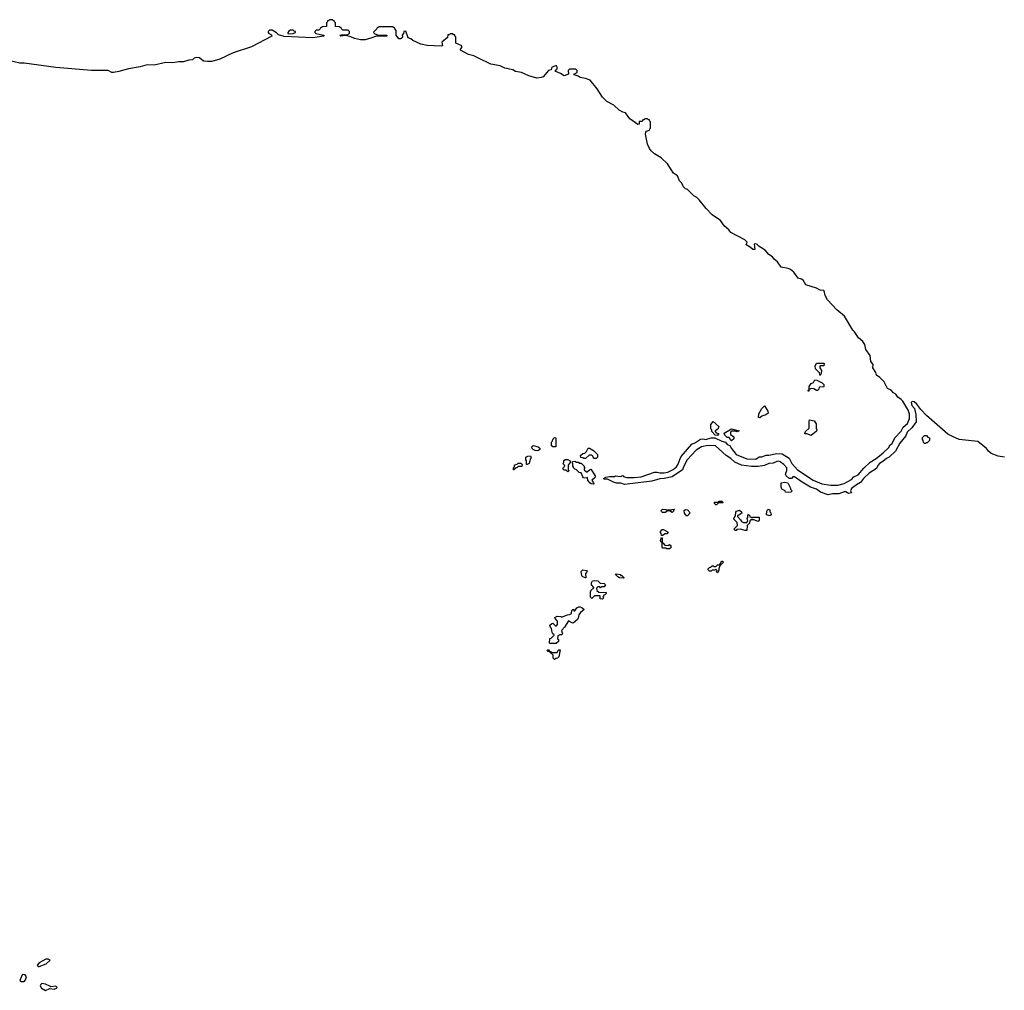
# Model space of a CAD drawing. Extents: x 2535812 to 2752880, y 540738 to 728399.
# Tile 64 of 213: x 2635665 to 2646785, y 605922 to 616890. Entities that reach past the tile are written whole.
import ezdxf

# ---------------------------------------------------------------- set-up
doc = ezdxf.new("R2010")
doc.units = 0

msp = doc.modelspace()

# ---------------------------------------------------------------- linework, layer by layer
at = {"layer": '0CON20XD'}
for points in [[(2639629, 616681), (2639567, 616663), (2639515, 616662), (2639445, 616677), (2639405, 616695), (2639345, 616710), (2639290, 616705), (2639282, 616715), (2639295, 616720), (2639365, 616720), (2639390, 616735), (2639388, 616758), (2639375, 616770), (2639315, 616770), (2639300, 616785), (2639295, 616800), (2639285, 616800), (2639275, 616810), (2639232, 616812), (2639230, 616855), (2639220, 616865), (2639218, 616878), (2639205, 616880), (2639195, 616890), (2639165, 616890), (2639155, 616880), (2639142, 616878), (2639140, 616865), (2639130, 616855), (2639128, 616812), (2639085, 616810), (2639075, 616800), (2639062, 616798), (2639060, 616785), (2639045, 616770), (2639015, 616770), (2639000, 616755), (2639000, 616745), (2639010, 616735), (2639100, 616715), (2639098, 616705), (2638974, 616684), (2638650, 616700), (2638587, 616717), (2638565, 616743), (2638515, 616770), (2638485, 616770), (2638472, 616758), (2638470, 616745), (2638478, 616735), (2638510, 616720), (2638512, 616705), (2638284, 616585), (2638076, 616514), (2637924, 616445), (2637835, 616418), (2637785, 616416), (2637745, 616423), (2637725, 616432), (2637695, 616458), (2637665, 616463), (2637635, 616455), (2637615, 616435), (2637575, 616431), (2637515, 616412), (2637462, 616412), (2637395, 616402), (2637315, 616405), (2637185, 616377), (2637105, 616380), (2637025, 616357), (2636895, 616334), (2636785, 616304), (2636725, 616292), (2636705, 616295), (2636665, 616314), (2636475, 616315), (2636075, 616349), (2635715, 616399), (2635665, 616399), (2635473, 616443)], [(2646785, 611945), (2646715, 611958), (2646635, 611990), (2646605, 612015), (2646585, 612045), (2646485, 612124), (2646275, 612148), (2646199, 612179), (2646145, 612208), (2645905, 612417), (2645841, 612485), (2645796, 612546), (2645765, 612572), (2645745, 612574), (2645734, 612565), (2645742, 612532), (2645771, 612495), (2645785, 612430), (2645790, 612345), (2645741, 612279), (2645689, 612231), (2645671, 612189), (2645606, 612105), (2645554, 612016), (2645485, 611946), (2645455, 611932), (2645414, 611896), (2645374, 611875), (2645355, 611852), (2645342, 611818), (2645257, 611765), (2645196, 611705), (2645161, 611659), (2645115, 611634), (2645059, 611591), (2645048, 611565), (2645060, 611545), (2645025, 611538), (2644995, 611554), (2644975, 611554), (2644915, 611532), (2644845, 611534), (2644795, 611522), (2644707, 611553), (2644665, 611584), (2644597, 611607), (2644503, 611663), (2644415, 611726), (2644398, 611725), (2644380, 611705), (2644354, 611704), (2644322, 611735), (2644312, 611755), (2644330, 611795), (2644329, 611825), (2644294, 611865), (2644254, 611894), (2644235, 611901), (2644215, 611898), (2644175, 611880), (2644125, 611877), (2644076, 611854), (2644005, 611841), (2643931, 611841), (2643816, 611856), (2643740, 611890), (2643695, 611931), (2643642, 611965), (2643524, 612074), (2643435, 612079), (2643365, 612062), (2643306, 612025), (2643202, 611915), (2643161, 611839), (2643150, 611805), (2643032, 611725), (2642945, 611704), (2642895, 611702), (2642805, 611674), (2642495, 611639), (2642453, 611653), (2642405, 611653), (2642370, 611665), (2642305, 611700), (2642265, 611700), (2642260, 611705), (2642285, 611720), (2642325, 611730), (2642385, 611730), (2642395, 611736), (2642445, 611730), (2642475, 611738), (2642485, 611728), (2642516, 611716), (2642604, 611716), (2642685, 611726), (2642835, 611776), (2642865, 611779), (2642895, 611770), (2642945, 611769), (2642983, 611777), (2643044, 611806), (2643082, 611838), (2643103, 611867), (2643122, 611922), (2643134, 611956), (2643255, 612092), (2643298, 612112), (2643355, 612151), (2643385, 612154), (2643415, 612146), (2643475, 612166), (2643515, 612164), (2643595, 612128), (2643635, 612117), (2643655, 612090), (2643685, 612080), (2643703, 612043), (2643758, 611978), (2643875, 611928), (2643980, 611925), (2644015, 611950), (2644045, 611949), (2644095, 611970), (2644125, 611969), (2644215, 611990), (2644275, 611984), (2644354, 611934), (2644385, 611876), (2644449, 611805), (2644625, 611687), (2644725, 611647), (2644825, 611631), (2644905, 611632), (2644975, 611649), (2645057, 611695), (2645086, 611724), (2645134, 611746), (2645198, 611822), (2645268, 611892), (2645338, 611932), (2645416, 611994), (2645476, 612054), (2645495, 612086), (2645517, 612103), (2645550, 612165), (2645619, 612241), (2645641, 612285), (2645691, 612329), (2645713, 612385), (2645715, 612435), (2645694, 612484), (2645640, 612580), (2645620, 612600), (2645583, 612623), (2645560, 612660), (2645532, 612675), (2645505, 612703), (2645465, 612724), (2645427, 612797), (2645377, 612847), (2645343, 612873), (2645333, 612905), (2645301, 612955), (2645304, 612995), (2645279, 613029), (2645268, 613095), (2645219, 613165), (2645210, 613220), (2645185, 613252), (2645137, 613295), (2645094, 613364), (2645075, 613382), (2644980, 613540), (2644895, 613610), (2644788, 613725), (2644760, 613775), (2644751, 613825), (2644745, 613830), (2644705, 613832), (2644663, 613855), (2644545, 613895), (2644513, 613945), (2644495, 613957), (2644455, 613970), (2644406, 614036), (2644369, 614069), (2644345, 614079), (2644264, 614095), (2644224, 614154), (2644185, 614185), (2644165, 614209), (2644126, 614236), (2644085, 614287), (2644018, 614328), (2643995, 614351), (2643975, 614359), (2643960, 614355), (2643968, 614295), (2643945, 614292), (2643915, 614320), (2643870, 614345), (2643880, 614375), (2643853, 614403), (2643695, 614485), (2643674, 614514), (2643624, 614555), (2643581, 614621), (2643486, 614686), (2643416, 614756), (2643340, 614855), (2643312, 614882), (2643278, 614898), (2643254, 614924), (2643205, 614972), (2643185, 614978), (2643160, 615000), (2643143, 615043), (2643118, 615068), (2643094, 615124), (2643049, 615155), (2642982, 615262), (2642909, 615329), (2642835, 615373), (2642795, 615408), (2642776, 615435), (2642754, 615485), (2642731, 615595), (2642735, 615618), (2642745, 615630), (2642778, 615642), (2642780, 615655), (2642790, 615665), (2642790, 615735), (2642780, 615745), (2642778, 615758), (2642765, 615760), (2642755, 615770), (2642725, 615770), (2642715, 615760), (2642702, 615758), (2642695, 615740), (2642662, 615738), (2642662, 615708), (2642645, 615704), (2642555, 615769), (2642508, 615838), (2642475, 615846), (2642435, 615867), (2642375, 615924), (2642294, 615965), (2642248, 616015), (2642188, 616108), (2642106, 616206), (2642055, 616224), (2641996, 616236), (2641973, 616253), (2641928, 616265), (2641923, 616275), (2641960, 616295), (2641960, 616315), (2641945, 616330), (2641875, 616330), (2641858, 616315), (2641861, 616275), (2641815, 616256), (2641773, 616283), (2641720, 616305), (2641714, 616315), (2641734, 616335), (2641733, 616353), (2641728, 616368), (2641715, 616370), (2641676, 616354), (2641668, 616325), (2641636, 616314), (2641575, 616246), (2641555, 616235), (2641505, 616231), (2641414, 616255), (2641333, 616293), (2641266, 616306), (2641235, 616324), (2641145, 616344), (2641090, 616370), (2640985, 616387), (2640848, 616455), (2640792, 616482), (2640732, 616495), (2640642, 616545), (2640642, 616558), (2640660, 616575), (2640660, 616595), (2640590, 616625), (2640590, 616695), (2640580, 616705), (2640578, 616718), (2640565, 616720), (2640555, 616730), (2640525, 616730), (2640515, 616720), (2640502, 616718), (2640495, 616690), (2640431, 616635), (2640439, 616595), (2640425, 616591), (2640267, 616597), (2640195, 616615), (2640106, 616655), (2640084, 616674), (2640052, 616685), (2640025, 616760), (2640002, 616758), (2639998, 616735), (2639983, 616715), (2639990, 616695), (2639986, 616685), (2639965, 616673), (2639945, 616675), (2639916, 616715), (2639918, 616768), (2639900, 616785), (2639898, 616798), (2639885, 616800), (2639875, 616810), (2639725, 616810), (2639715, 616800), (2639702, 616798), (2639700, 616785), (2639662, 616748), (2639668, 616735), (2639705, 616720), (2639810, 616715), (2639810, 616705), (2639695, 616702), (2639629, 616681)], [(2638705, 616731), (2638755, 616734), (2638780, 616745), (2638778, 616758), (2638765, 616760), (2638755, 616770), (2638725, 616770), (2638705, 616760), (2638694, 616745), (2638694, 616735), (2638705, 616731)], [(2644705, 612870), (2644698, 612898), (2644652, 612945), (2644650, 612975), (2644665, 613010), (2644745, 613010), (2644750, 613005), (2644745, 612980), (2644705, 612980), (2644700, 612975), (2644700, 612955), (2644720, 612925), (2644717, 612893), (2644705, 612870)], [(2644575, 612690), (2644570, 612705), (2644580, 612710), (2644580, 612745), (2644605, 612778), (2644628, 612792), (2644645, 612820), (2644667, 612817), (2644727, 612787), (2644747, 612767), (2644748, 612742), (2644692, 612738), (2644690, 612715), (2644675, 612700), (2644665, 612700), (2644635, 612720), (2644605, 612722), (2644580, 612710), (2644575, 612690)], [(2644025, 612393), (2644010, 612395), (2644012, 612435), (2644045, 612498), (2644075, 612528), (2644113, 612465), (2644117, 612445), (2644090, 612425), (2644045, 612410), (2644025, 612393)], [(2644605, 612190), (2644555, 612210), (2644532, 612212), (2644540, 612235), (2644580, 612275), (2644580, 612355), (2644585, 612368), (2644638, 612358), (2644660, 612325), (2644658, 612275), (2644667, 612255), (2644665, 612240), (2644605, 612190)], [(2643545, 612192), (2643520, 612195), (2643480, 612235), (2643480, 612255), (2643470, 612265), (2643472, 612315), (2643495, 612350), (2643560, 612295), (2643548, 612262), (2643520, 612245), (2643520, 612235), (2643532, 612222), (2643560, 612215), (2643545, 612192)], [(2643705, 612130), (2643692, 612142), (2643690, 612155), (2643678, 612168), (2643655, 612170), (2643630, 612195), (2643622, 612218), (2643705, 612267), (2643790, 612245), (2643767, 612233), (2643745, 612240), (2643705, 612240), (2643692, 612228), (2643692, 612202), (2643730, 612175), (2643730, 612155), (2643705, 612130)], [(2641715, 612062), (2641685, 612062), (2641670, 612075), (2641670, 612115), (2641680, 612125), (2641690, 612155), (2641705, 612170), (2641720, 612165), (2641720, 612065), (2641715, 612062)], [(2645895, 612100), (2645885, 612100), (2645872, 612112), (2645870, 612135), (2645860, 612145), (2645862, 612168), (2645885, 612190), (2645905, 612190), (2645922, 612172), (2645940, 612165), (2645940, 612135), (2645915, 612110), (2645905, 612110), (2645895, 612100)], [(2641515, 612020), (2641485, 612022), (2641462, 612035), (2641453, 612045), (2641450, 612065), (2641465, 612078), (2641520, 612065), (2641538, 612048), (2641540, 612035), (2641515, 612020)], [(2642055, 611930), (2642035, 611930), (2642025, 611940), (2642002, 611942), (2642000, 611965), (2642023, 611987), (2642048, 611992), (2642068, 612012), (2642085, 612048), (2642105, 612050), (2642122, 612032), (2642135, 612030), (2642148, 612018), (2642190, 611975), (2642190, 611945), (2642175, 611932), (2642152, 611932), (2642140, 611945), (2642138, 611958), (2642125, 611970), (2642095, 611970), (2642055, 611930)], [(2641395, 611862), (2641390, 611865), (2641390, 611905), (2641380, 611915), (2641382, 611945), (2641405, 611958), (2641435, 611960), (2641440, 611935), (2641430, 611925), (2641418, 611875), (2641395, 611862)], [(2641855, 611780), (2641838, 611798), (2641815, 611800), (2641800, 611815), (2641802, 611828), (2641820, 611845), (2641818, 611858), (2641800, 611875), (2641810, 611885), (2641812, 611908), (2641825, 611920), (2641855, 611920), (2641880, 611905), (2641880, 611885), (2641860, 611855), (2641860, 611805), (2641870, 611795), (2641855, 611780)], [(2641245, 611802), (2641240, 611805), (2641240, 611825), (2641250, 611835), (2641255, 611860), (2641282, 611868), (2641295, 611880), (2641325, 611880), (2641340, 611865), (2641335, 611840), (2641295, 611840), (2641285, 611830), (2641272, 611828), (2641245, 611802)], [(2642145, 611643), (2642120, 611645), (2642102, 611655), (2642080, 611685), (2642078, 611718), (2642065, 611710), (2642033, 611713), (2642023, 611723), (2642005, 611768), (2641983, 611773), (2641948, 611808), (2641935, 611810), (2641922, 611822), (2641920, 611835), (2641910, 611845), (2641910, 611875), (2641900, 611885), (2641912, 611898), (2641935, 611900), (2641955, 611890), (2641975, 611890), (2641985, 611880), (2642005, 611880), (2642040, 611845), (2642040, 611835), (2642050, 611825), (2642040, 611815), (2642040, 611805), (2642065, 611780), (2642075, 611780), (2642100, 611805), (2642115, 611810), (2642164, 611735), (2642159, 611715), (2642128, 611685), (2642147, 611655), (2642150, 611645), (2642145, 611643)], [(2644345, 611548), (2644315, 611553), (2644310, 611565), (2644272, 611585), (2644263, 611607), (2644264, 611656), (2644305, 611663), (2644338, 611655), (2644368, 611605), (2644370, 611585), (2644387, 611567), (2644375, 611553), (2644345, 611548)], [(2642955, 611320), (2642925, 611320), (2642912, 611332), (2642910, 611345), (2642925, 611360), (2642957, 611357), (2642965, 611350), (2643025, 611350), (2643033, 611357), (2643055, 611360), (2643060, 611355), (2643050, 611345), (2643050, 611335), (2643035, 611322), (2643005, 611340), (2642985, 611340), (2642955, 611320)], [(2643205, 611282), (2643194, 611284), (2643172, 611315), (2643170, 611345), (2643183, 611357), (2643205, 611350), (2643237, 611317), (2643205, 611282)], [(2643535, 611410), (2643525, 611410), (2643512, 611422), (2643510, 611435), (2643515, 611440), (2643555, 611440), (2643565, 611450), (2643595, 611450), (2643610, 611435), (2643605, 611430), (2643555, 611430), (2643535, 611410)], [(2644135, 611282), (2644100, 611295), (2644102, 611335), (2644115, 611358), (2644135, 611350), (2644138, 611328), (2644147, 611317), (2644150, 611295), (2644135, 611282)], [(2643855, 611118), (2643805, 611132), (2643765, 611130), (2643755, 611120), (2643745, 611120), (2643730, 611135), (2643770, 611175), (2643768, 611208), (2643730, 611245), (2643730, 611255), (2643750, 611285), (2643752, 611325), (2643760, 611335), (2643795, 611348), (2643815, 611330), (2643820, 611315), (2643785, 611290), (2643772, 611288), (2643770, 611275), (2643805, 611240), (2643815, 611220), (2643838, 611208), (2643875, 611210), (2643888, 611222), (2643882, 611255), (2643890, 611265), (2643890, 611295), (2643895, 611300), (2643910, 611285), (2643912, 611272), (2643925, 611270), (2643935, 611260), (2643945, 611270), (2644018, 611268), (2644017, 611233), (2644005, 611220), (2643955, 611240), (2643925, 611240), (2643912, 611228), (2643908, 611202), (2643880, 611175), (2643875, 611120), (2643855, 611118)], [(2642925, 611060), (2642912, 611062), (2642910, 611085), (2642900, 611095), (2642902, 611108), (2642922, 611128), (2642935, 611130), (2642988, 611098), (2642975, 611080), (2642955, 611080), (2642925, 611060)], [(2643005, 610910), (2642975, 610910), (2642965, 610920), (2642925, 610920), (2642920, 610925), (2642920, 610980), (2642910, 610985), (2642902, 611005), (2642912, 611038), (2642920, 611035), (2642920, 610980), (2642928, 610978), (2642952, 610952), (2642995, 610950), (2643005, 610960), (2643018, 610948), (2643017, 610923), (2643005, 610910)], [(2643545, 610640), (2643530, 610655), (2643540, 610665), (2643525, 610680), (2643515, 610670), (2643485, 610670), (2643475, 610660), (2643455, 610660), (2643442, 610672), (2643440, 610685), (2643455, 610700), (2643468, 610702), (2643485, 610720), (2643495, 610720), (2643505, 610710), (2643525, 610710), (2643545, 610730), (2643568, 610732), (2643580, 610745), (2643582, 610758), (2643595, 610770), (2643605, 610770), (2643610, 610755), (2643572, 610718), (2643560, 610685), (2643560, 610665), (2643545, 610640)], [(2642055, 610582), (2642025, 610593), (2642014, 610605), (2642006, 610654), (2642025, 610672), (2642066, 610666), (2642072, 610655), (2642056, 610634), (2642060, 610585), (2642055, 610582)], [(2642485, 610580), (2642440, 610585), (2642420, 610595), (2642390, 610625), (2642405, 610630), (2642445, 610620), (2642455, 610610), (2642465, 610610), (2642490, 610585), (2642485, 610580)], [(2642245, 610342), (2642220, 610345), (2642220, 610375), (2642215, 610380), (2642155, 610380), (2642125, 610350), (2642110, 610365), (2642112, 610425), (2642120, 610445), (2642135, 610460), (2642150, 610465), (2642150, 610475), (2642123, 610505), (2642123, 610527), (2642135, 610548), (2642155, 610552), (2642195, 610550), (2642222, 610522), (2642265, 610520), (2642280, 610505), (2642265, 610480), (2642235, 610480), (2642225, 610470), (2642215, 610480), (2642195, 610480), (2642180, 610465), (2642182, 610442), (2642205, 610420), (2642288, 610418), (2642290, 610405), (2642275, 610390), (2642262, 610388), (2642260, 610375), (2642250, 610365), (2642260, 610355), (2642245, 610342)], [(2641725, 609840), (2641655, 609840), (2641650, 609845), (2641652, 609898), (2641668, 609902), (2641700, 609935), (2641698, 609948), (2641685, 609950), (2641678, 609965), (2641672, 610012), (2641660, 610025), (2641653, 610047), (2641670, 610065), (2641685, 610070), (2641715, 610040), (2641728, 610042), (2641740, 610055), (2641740, 610095), (2641712, 610122), (2641710, 610135), (2641735, 610150), (2641775, 610148), (2641785, 610140), (2641850, 610165), (2641875, 610168), (2641898, 610182), (2641900, 610215), (2641910, 610225), (2641918, 610228), (2641922, 610212), (2641935, 610210), (2641957, 610243), (2641980, 610255), (2641996, 610256), (2642015, 610248), (2642040, 610225), (2641997, 610193), (2641978, 610165), (2641973, 610127), (2641965, 610112), (2641915, 610072), (2641885, 610082), (2641862, 610098), (2641816, 610024), (2641782, 609988), (2641792, 609962), (2641800, 609955), (2641785, 609940), (2641765, 609940), (2641742, 609928), (2641740, 609895), (2641750, 609885), (2641750, 609865), (2641725, 609840)], [(2641705, 609662), (2641690, 609675), (2641688, 609708), (2641652, 609742), (2641650, 609750), (2641635, 609750), (2641622, 609768), (2641638, 609768), (2641650, 609750), (2641665, 609750), (2641675, 609740), (2641735, 609740), (2641742, 609758), (2641755, 609770), (2641768, 609768), (2641755, 609690), (2641740, 609675), (2641718, 609672), (2641705, 609662)], [(2635885, 606192), (2635965, 606223), (2636008, 606265), (2635985, 606276), (2635960, 606275), (2635885, 606232), (2635862, 606205), (2635873, 606193), (2635885, 606192)], [(2635715, 606024), (2635730, 606040), (2635740, 606075), (2635726, 606096), (2635705, 606102), (2635694, 606096), (2635668, 606035), (2635684, 606024), (2635715, 606024)], [(2635955, 605922), (2636005, 605942), (2636056, 605934), (2636080, 605945), (2636088, 605955), (2636075, 605968), (2636015, 605960), (2636005, 605970), (2635955, 605992), (2635915, 605998), (2635900, 605985), (2635898, 605975), (2635912, 605945), (2635955, 605922)]]:
    msp.add_lwpolyline(points, dxfattribs=at)

doc.saveas('drawing.dxf')
